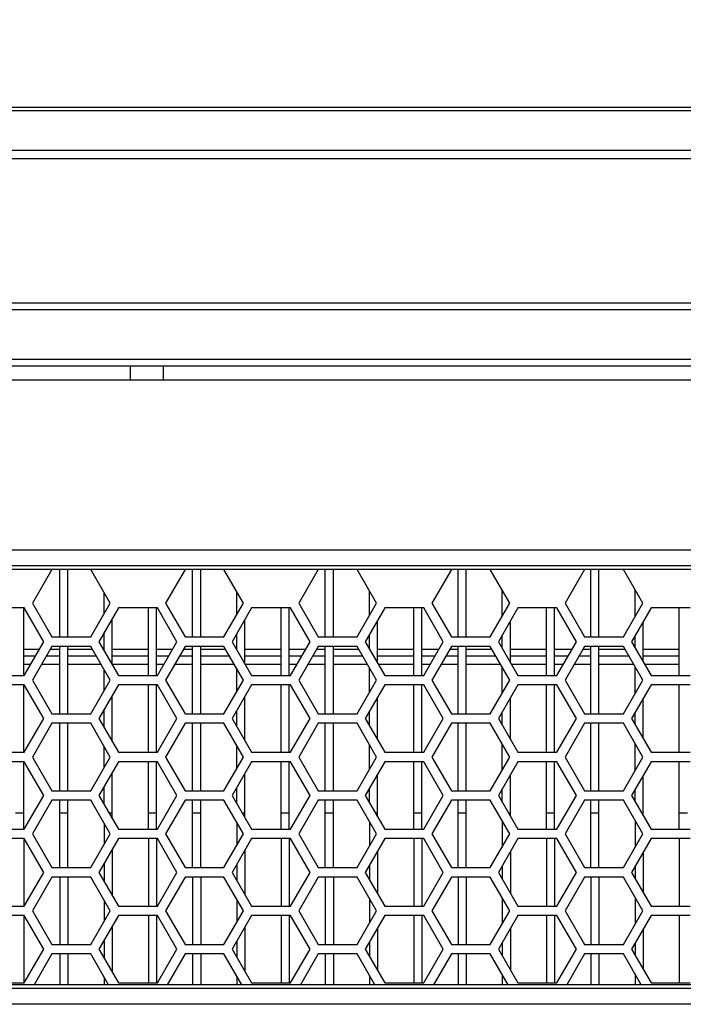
# Model space of a CAD drawing. Header units: millimetres. Extents: x 0 to 420, y 0 to 297.
# Tile 36 of 136: x 120 to 130, y 232 to 247. Entities that reach past the tile are written whole.
import ezdxf

# ---------------------------------------------------------------- set-up
doc = ezdxf.new("R2010")
doc.units = ezdxf.units.MM
doc.header["$LTSCALE"] = 23.1
doc.layers.get('0').update_dxf_attribs({"linetype": 'CONTINUOUS'})
doc.layers.add('DIM_PILOTEES', color=7, linetype='CONTINUOUS')
doc.styles.get("Standard").update_dxf_attribs({"font": 'txt', "width": 0.7})
doc.dimstyles.new('DIMSTYLE_6', dxfattribs={"dimtxt": 2.5, "dimasz": 3.5, "dimexe": 2, "dimexo": 0, "dimtad": 1, "dimdec": 0, "dimlfac": 5, "dimdsep": 46, "dimtxsty": 'Standard', "dimblk": '_FILLED', "dimblk1": '_FILLED', "dimblk2": '_FILLED', "dimcen": 0.09, "dimazin": 2, "dimtp": 0.8, "dimtm": 0.8, "dimtfac": 1, "dimtdec": 0, "dimtofl": 0, "dimtmove": 0, "dimatfit": 3, "dimldrblk": '_FILLED', "dimfxl": 0, "dimtolj": 1, "dimarcsym": 0})

# ---------------------------------------------------------------- blocks, each defined once
blk = doc.blocks.new('_FILLED')
at = {"color": 0, "linetype": 'ByBlock'}
blk.add_solid([(0, 0), (-1, 0.1429), (-1, -0.1429)], dxfattribs=at)
blk = doc.blocks.new('*D11')
at = {"layer": 'DIM_PILOTEES', "color": 2, "linetype": 'Continuous'}
for p, q in [((76.704, 241.194), (76.704, 253.374)), ((165.444, 241.196), (165.444, 253.374)), ((76.704, 251.374), (121.074, 251.374)), ((165.444, 251.374), (121.074, 251.374))]:
    blk.add_line(p, q, dxfattribs=at)
at = {"layer": 'DIM_PILOTEES', "color": 2, "linetype": 'Continuous', "xscale": 3.5, "yscale": 3.5, "zscale": 3.5, "rotation": 180}
blk.add_blockref('_FILLED', (76.704, 251.374), dxfattribs=at)
at = {"layer": 'DIM_PILOTEES', "color": 2, "linetype": 'Continuous', "xscale": 3.5, "yscale": 3.5, "zscale": 3.5}
blk.add_blockref('_FILLED', (165.444, 251.374), dxfattribs=at)
at = {"layer": 'DIM_PILOTEES', "color": 2, "linetype": 'Continuous', "insert": (121.074, 254.499), "char_height": 2.5, "width": 8.83929, "attachment_point": 2, "line_spacing_factor": 0.9}
blk.add_mtext('{\\ftxt;\\W0.0001;\\H0.0001;\\~}{\\ftxt;\\W2.3571428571;\\H2.5; }{\\ftxt;\\W0.0001;\\H0.0001;\\~}', dxfattribs=at)

msp = doc.modelspace()

# ---------------------------------------------------------------- linework, layer by layer
at = {"color": 7, "linetype": 'Continuous'}
for p, q in [((79.5016, 245.5401), (162.2461, 245.5401)), ((97.2716, 245.4911), (144.4761, 245.4911)), ((144.8804, 244.9005), (96.8673, 244.9005)), ((145.097, 244.7774), (96.6507, 244.7774)), ((78.3238, 242.6401), (163.4238, 242.6401)), ((78.3238, 242.5401), (163.4238, 242.5401)), ((163.4238, 241.8001), (78.3238, 241.8001)), ((163.3238, 241.7001), (78.4238, 241.7001)), ((121.7515, 241.5001), (121.7515, 241.7001)), ((122.2391, 241.5001), (122.2391, 241.7001)), ((80.2238, 241.5001), (161.5238, 241.5001)), ((86.9203, 238.9801), (154.8274, 238.9801)), ((86.9203, 238.7454), (154.8274, 238.7454)), ((87.0134, 238.692), (154.7343, 238.692)), ((120.5852, 238.6861), (120.2965, 238.1861)), ((121.1625, 238.6861), (120.5852, 238.6861)), ((120.7038, 237.6861), (120.7038, 238.6861)), ((120.8238, 237.6861), (120.8238, 238.6861)), ((121.4512, 238.1861), (121.1625, 238.6861)), ((122.5597, 238.6861), (122.271, 238.1861)), ((123.1371, 238.6861), (122.5597, 238.6861)), ((122.6718, 237.6861), (122.6718, 238.6861)), ((122.7918, 237.6861), (122.7918, 238.6861)), ((123.4257, 238.1861), (123.1371, 238.6861)), ((124.5342, 238.6861), (124.2456, 238.1861)), ((125.1116, 238.6861), (124.5342, 238.6861)), ((124.6398, 237.6861), (124.6398, 238.6861)), ((124.7598, 237.6861), (124.7598, 238.6861)), ((125.4003, 238.1861), (125.1116, 238.6861)), ((126.5088, 238.6861), (126.2201, 238.1861)), ((127.0861, 238.6861), (126.5088, 238.6861)), ((126.6078, 237.6861), (126.6078, 238.6861)), ((126.7278, 237.6861), (126.7278, 238.6861)), ((127.3748, 238.1861), (127.0861, 238.6861)), ((128.4833, 238.6861), (128.1946, 238.1861)), ((129.0607, 238.6861), (128.4833, 238.6861)), ((128.5758, 237.6861), (128.5758, 238.6861)), ((128.6958, 237.6861), (128.6958, 238.6861)), ((129.3493, 238.1861), (129.0607, 238.6861)), ((121.3598, 238.0279), (121.3598, 238.3444)), ((123.3278, 238.0166), (123.3278, 238.3557)), ((125.2958, 238.0053), (125.2958, 238.367)), ((127.2638, 237.9939), (127.2638, 238.3783)), ((129.2318, 237.9826), (129.2318, 238.3897)), ((120.1753, 238.1161), (119.5979, 238.1161)), ((120.1678, 237.1161), (120.1678, 238.1161)), ((120.4639, 237.6161), (120.1753, 238.1161)), ((120.2965, 238.1861), (120.5852, 237.6861)), ((121.1625, 237.6861), (121.4512, 238.1861)), ((121.5724, 238.1161), (121.2838, 237.6161)), ((122.1498, 238.1161), (121.5724, 238.1161)), ((122.0158, 237.1161), (122.0158, 238.1161)), ((122.1358, 237.1161), (122.1358, 238.1161)), ((122.4385, 237.6161), (122.1498, 238.1161)), ((122.271, 238.1861), (122.5597, 237.6861)), ((123.1371, 237.6861), (123.4257, 238.1861)), ((123.547, 238.1161), (123.2583, 237.6161)), ((124.1243, 238.1161), (123.547, 238.1161)), ((123.9838, 237.1161), (123.9838, 238.1161)), ((124.1038, 237.1161), (124.1038, 238.1161)), ((124.413, 237.6161), (124.1243, 238.1161)), ((124.2456, 238.1861), (124.5342, 237.6861)), ((125.1116, 237.6861), (125.4003, 238.1861)), ((125.5215, 238.1161), (125.2328, 237.6161)), ((126.0989, 238.1161), (125.5215, 238.1161)), ((125.9518, 237.1161), (125.9518, 238.1161)), ((126.0718, 237.1161), (126.0718, 238.1161)), ((126.3875, 237.6161), (126.0989, 238.1161)), ((126.2201, 238.1861), (126.5088, 237.6861)), ((127.0861, 237.6861), (127.3748, 238.1861)), ((127.4961, 238.1161), (127.2074, 237.6161)), ((128.0734, 238.1161), (127.4961, 238.1161)), ((127.9198, 237.1161), (127.9198, 238.1161)), ((128.0398, 237.1161), (128.0398, 238.1161)), ((128.3621, 237.6161), (128.0734, 238.1161)), ((128.1946, 238.1861), (128.4833, 237.6861)), ((129.0607, 237.6861), (129.3493, 238.1861)), ((129.4706, 238.1161), (129.1819, 237.6161)), ((130.0479, 238.1161), (129.4706, 238.1161)), ((129.8878, 237.1161), (129.8878, 238.1161)), ((121.4798, 237.2765), (121.4798, 237.9558)), ((123.4478, 237.2878), (123.4478, 237.9444)), ((125.4158, 237.2992), (125.4158, 237.9331)), ((127.3838, 237.3105), (127.3838, 237.9218)), ((129.3518, 237.3218), (129.3518, 237.9105)), ((120.5852, 237.6861), (121.1625, 237.6861)), ((121.3598, 237.4844), (121.3598, 237.7479)), ((122.5597, 237.6861), (123.1371, 237.6861)), ((123.3278, 237.4957), (123.3278, 237.7366)), ((124.5342, 237.6861), (125.1116, 237.6861)), ((125.2958, 237.507), (125.2958, 237.7253)), ((126.5088, 237.6861), (127.0861, 237.6861)), ((127.2638, 237.5183), (127.2638, 237.7139)), ((128.4833, 237.6861), (129.0607, 237.6861)), ((129.2318, 237.5297), (129.2318, 237.7026)), ((120.1753, 237.1161), (120.4639, 237.6161)), ((120.5852, 237.5461), (120.2965, 237.0461)), ((121.1625, 237.5461), (120.5852, 237.5461)), ((120.7038, 236.5461), (120.7038, 237.5461)), ((120.8238, 236.5461), (120.8238, 237.5461)), ((121.4512, 237.0461), (121.1625, 237.5461)), ((121.2838, 237.6161), (121.5724, 237.1161)), ((122.1498, 237.1161), (122.4385, 237.6161)), ((122.5597, 237.5461), (122.271, 237.0461)), ((123.1371, 237.5461), (122.5597, 237.5461)), ((122.6718, 236.5461), (122.6718, 237.5461)), ((122.7918, 236.5461), (122.7918, 237.5461)), ((123.4257, 237.0461), (123.1371, 237.5461)), ((123.2583, 237.6161), (123.547, 237.1161)), ((124.1243, 237.1161), (124.413, 237.6161)), ((124.5342, 237.5461), (124.2456, 237.0461)), ((125.1116, 237.5461), (124.5342, 237.5461)), ((124.6398, 236.5461), (124.6398, 237.5461)), ((124.7598, 236.5461), (124.7598, 237.5461)), ((125.4003, 237.0461), (125.1116, 237.5461)), ((125.2328, 237.6161), (125.5215, 237.1161)), ((126.0989, 237.1161), (126.3875, 237.6161)), ((126.5088, 237.5461), (126.2201, 237.0461)), ((127.0861, 237.5461), (126.5088, 237.5461)), ((126.6078, 236.5461), (126.6078, 237.5461)), ((126.7278, 236.5461), (126.7278, 237.5461)), ((127.3748, 237.0461), (127.0861, 237.5461)), ((127.2074, 237.6161), (127.4961, 237.1161)), ((128.0734, 237.1161), (128.3621, 237.6161)), ((128.4833, 237.5461), (128.1946, 237.0461)), ((129.0607, 237.5461), (128.4833, 237.5461)), ((128.5758, 236.5461), (128.5758, 237.5461)), ((128.6958, 236.5461), (128.6958, 237.5461)), ((129.3493, 237.0461), (129.0607, 237.5461)), ((129.1819, 237.6161), (129.4706, 237.1161)), ((120.3969, 237.5001), (120.1678, 237.5001)), ((120.3392, 237.4001), (120.1678, 237.4001)), ((120.7038, 237.4001), (120.5009, 237.4001)), ((120.7038, 237.5001), (120.5586, 237.5001)), ((121.1891, 237.5001), (120.8238, 237.5001)), ((121.2468, 237.4001), (120.8238, 237.4001)), ((121.3598, 237.5001), (121.3508, 237.5001)), ((122.0158, 237.5001), (121.4798, 237.5001)), ((122.0158, 237.4001), (121.4798, 237.4001)), ((122.3715, 237.5001), (122.1358, 237.5001)), ((122.3137, 237.4001), (122.1358, 237.4001)), ((122.6718, 237.4001), (122.4754, 237.4001)), ((122.6718, 237.5001), (122.5331, 237.5001)), ((123.1636, 237.5001), (122.7918, 237.5001)), ((123.2214, 237.4001), (122.7918, 237.4001)), ((123.9838, 237.5001), (123.4478, 237.5001)), ((123.9838, 237.4001), (123.4478, 237.4001)), ((124.346, 237.5001), (124.1038, 237.5001)), ((124.2883, 237.4001), (124.1038, 237.4001)), ((124.6398, 237.4001), (124.4499, 237.4001)), ((124.6398, 237.5001), (124.5077, 237.5001)), ((125.1382, 237.5001), (124.7598, 237.5001)), ((125.1959, 237.4001), (124.7598, 237.4001)), ((125.9518, 237.5001), (125.4158, 237.5001)), ((125.9518, 237.4001), (125.4158, 237.4001)), ((126.3206, 237.5001), (126.0718, 237.5001)), ((126.2628, 237.4001), (126.0718, 237.4001)), ((126.6078, 237.4001), (126.4245, 237.4001)), ((126.6078, 237.5001), (126.4822, 237.5001)), ((127.1127, 237.5001), (126.7278, 237.5001)), ((127.1704, 237.4001), (126.7278, 237.4001)), ((127.9198, 237.5001), (127.3838, 237.5001)), ((127.9198, 237.4001), (127.3838, 237.4001)), ((128.2951, 237.5001), (128.0398, 237.5001)), ((128.2374, 237.4001), (128.0398, 237.4001)), ((128.5758, 237.4001), (128.399, 237.4001)), ((128.5758, 237.5001), (128.4567, 237.5001)), ((129.0872, 237.5001), (128.6958, 237.5001)), ((129.145, 237.4001), (128.6958, 237.4001)), ((129.8878, 237.5001), (129.3518, 237.5001)), ((129.8878, 237.4001), (129.3518, 237.4001)), ((120.2699, 237.2801), (120.1678, 237.2801)), ((120.7038, 237.2801), (120.4316, 237.2801)), ((121.3161, 237.2801), (120.8238, 237.2801)), ((122.0158, 237.2801), (121.4798, 237.2801)), ((122.2445, 237.2801), (122.1358, 237.2801)), ((122.6718, 237.2801), (122.4061, 237.2801)), ((123.2906, 237.2801), (122.7918, 237.2801)), ((123.9838, 237.2801), (123.4523, 237.2801)), ((124.219, 237.2801), (124.1038, 237.2801)), ((124.6398, 237.2801), (124.3807, 237.2801)), ((125.2652, 237.2801), (124.7598, 237.2801)), ((125.2958, 236.8653), (125.2958, 237.227)), ((125.9518, 237.2801), (125.4268, 237.2801)), ((126.1935, 237.2801), (126.0718, 237.2801)), ((126.6078, 237.2801), (126.3552, 237.2801)), ((127.2397, 237.2801), (126.7278, 237.2801)), ((127.2638, 236.8539), (127.2638, 237.2383)), ((127.9198, 237.2801), (127.4014, 237.2801)), ((128.1681, 237.2801), (128.0398, 237.2801)), ((128.5758, 237.2801), (128.3297, 237.2801)), ((129.2143, 237.2801), (128.6958, 237.2801)), ((129.2318, 236.8426), (129.2318, 237.2497)), ((129.8878, 237.2801), (129.3759, 237.2801)), ((119.5979, 237.1161), (120.1753, 237.1161)), ((121.3598, 236.8879), (121.3598, 237.2044)), ((121.5724, 237.1161), (122.1498, 237.1161)), ((123.3278, 236.8766), (123.3278, 237.2157)), ((123.547, 237.1161), (124.1243, 237.1161)), ((125.5215, 237.1161), (126.0989, 237.1161)), ((127.4961, 237.1161), (128.0734, 237.1161)), ((129.4706, 237.1161), (130.0479, 237.1161)), ((120.1753, 236.9761), (119.5979, 236.9761)), ((120.1678, 235.9761), (120.1678, 236.9761)), ((120.4639, 236.4761), (120.1753, 236.9761)), ((120.2965, 237.0461), (120.5852, 236.5461)), ((121.1625, 236.5461), (121.4512, 237.0461)), ((121.5724, 236.9761), (121.2838, 236.4761)), ((122.1498, 236.9761), (121.5724, 236.9761)), ((122.0158, 235.9761), (122.0158, 236.9761)), ((122.1358, 235.9761), (122.1358, 236.9761)), ((122.4385, 236.4761), (122.1498, 236.9761)), ((122.271, 237.0461), (122.5597, 236.5461)), ((123.1371, 236.5461), (123.4257, 237.0461)), ((123.547, 236.9761), (123.2583, 236.4761)), ((124.1243, 236.9761), (123.547, 236.9761)), ((123.9838, 235.9761), (123.9838, 236.9761)), ((124.1038, 235.9761), (124.1038, 236.9761)), ((124.413, 236.4761), (124.1243, 236.9761)), ((124.2456, 237.0461), (124.5342, 236.5461)), ((125.1116, 236.5461), (125.4003, 237.0461)), ((125.5215, 236.9761), (125.2328, 236.4761)), ((126.0989, 236.9761), (125.5215, 236.9761)), ((125.9518, 235.9761), (125.9518, 236.9761)), ((126.0718, 235.9761), (126.0718, 236.9761)), ((126.3875, 236.4761), (126.0989, 236.9761)), ((126.2201, 237.0461), (126.5088, 236.5461)), ((127.0861, 236.5461), (127.3748, 237.0461)), ((127.4961, 236.9761), (127.2074, 236.4761)), ((128.0734, 236.9761), (127.4961, 236.9761)), ((127.9198, 235.9761), (127.9198, 236.9761)), ((128.0398, 235.9761), (128.0398, 236.9761)), ((128.3621, 236.4761), (128.0734, 236.9761)), ((128.1946, 237.0461), (128.4833, 236.5461)), ((129.0607, 236.5461), (129.3493, 237.0461)), ((129.4706, 236.9761), (129.1819, 236.4761)), ((130.0479, 236.9761), (129.4706, 236.9761)), ((129.8878, 235.9761), (129.8878, 236.9761)), ((121.4798, 236.1365), (121.4798, 236.8158)), ((123.4478, 236.1478), (123.4478, 236.8044)), ((125.4158, 236.1592), (125.4158, 236.7931)), ((127.3838, 236.1705), (127.3838, 236.7818)), ((129.3518, 236.1818), (129.3518, 236.7705)), ((120.5852, 236.5461), (121.1625, 236.5461)), ((121.3598, 236.3444), (121.3598, 236.6079)), ((122.5597, 236.5461), (123.1371, 236.5461)), ((123.3278, 236.3557), (123.3278, 236.5966)), ((124.5342, 236.5461), (125.1116, 236.5461)), ((125.2958, 236.367), (125.2958, 236.5853)), ((126.5088, 236.5461), (127.0861, 236.5461)), ((127.2638, 236.3783), (127.2638, 236.5739)), ((128.4833, 236.5461), (129.0607, 236.5461)), ((129.2318, 236.3897), (129.2318, 236.5626)), ((120.1753, 235.9761), (120.4639, 236.4761)), ((120.5852, 236.4061), (120.2965, 235.9061)), ((121.1625, 236.4061), (120.5852, 236.4061)), ((120.7038, 235.4061), (120.7038, 236.4061)), ((120.8238, 235.4061), (120.8238, 236.4061)), ((121.4512, 235.9061), (121.1625, 236.4061)), ((121.2838, 236.4761), (121.5724, 235.9761)), ((122.1498, 235.9761), (122.4385, 236.4761)), ((122.5597, 236.4061), (122.271, 235.9061)), ((123.1371, 236.4061), (122.5597, 236.4061)), ((122.6718, 235.4061), (122.6718, 236.4061)), ((122.7918, 235.4061), (122.7918, 236.4061)), ((123.4257, 235.9061), (123.1371, 236.4061)), ((123.2583, 236.4761), (123.547, 235.9761)), ((124.1243, 235.9761), (124.413, 236.4761)), ((124.5342, 236.4061), (124.2456, 235.9061)), ((125.1116, 236.4061), (124.5342, 236.4061)), ((124.6398, 235.4061), (124.6398, 236.4061)), ((124.7598, 235.4061), (124.7598, 236.4061)), ((125.4003, 235.9061), (125.1116, 236.4061)), ((125.2328, 236.4761), (125.5215, 235.9761)), ((126.0989, 235.9761), (126.3875, 236.4761)), ((126.5088, 236.4061), (126.2201, 235.9061)), ((127.0861, 236.4061), (126.5088, 236.4061)), ((126.6078, 235.4061), (126.6078, 236.4061)), ((126.7278, 235.4061), (126.7278, 236.4061)), ((127.3748, 235.9061), (127.0861, 236.4061)), ((127.2074, 236.4761), (127.4961, 235.9761)), ((128.0734, 235.9761), (128.3621, 236.4761)), ((128.4833, 236.4061), (128.1946, 235.9061)), ((129.0607, 236.4061), (128.4833, 236.4061)), ((128.5758, 235.4061), (128.5758, 236.4061)), ((128.6958, 235.4061), (128.6958, 236.4061)), ((129.3493, 235.9061), (129.0607, 236.4061)), ((129.1819, 236.4761), (129.4706, 235.9761)), ((121.3598, 235.7479), (121.3598, 236.0644)), ((123.3278, 235.7366), (123.3278, 236.0757)), ((125.2958, 235.7253), (125.2958, 236.087)), ((127.2638, 235.7139), (127.2638, 236.0983)), ((129.2318, 235.7026), (129.2318, 236.1097)), ((119.5979, 235.9761), (120.1753, 235.9761)), ((121.5724, 235.9761), (122.1498, 235.9761)), ((123.547, 235.9761), (124.1243, 235.9761)), ((125.5215, 235.9761), (126.0989, 235.9761)), ((127.4961, 235.9761), (128.0734, 235.9761)), ((129.4706, 235.9761), (130.0479, 235.9761)), ((120.1753, 235.8361), (119.5979, 235.8361)), ((120.1678, 234.8361), (120.1678, 235.8361)), ((120.4639, 235.3361), (120.1753, 235.8361)), ((120.2965, 235.9061), (120.5852, 235.4061)), ((121.1625, 235.4061), (121.4512, 235.9061)), ((121.5724, 235.8361), (121.2838, 235.3361)), ((122.1498, 235.8361), (121.5724, 235.8361)), ((122.0158, 234.8361), (122.0158, 235.8361)), ((122.1358, 234.8361), (122.1358, 235.8361)), ((122.4385, 235.3361), (122.1498, 235.8361)), ((122.271, 235.9061), (122.5597, 235.4061)), ((123.1371, 235.4061), (123.4257, 235.9061)), ((123.547, 235.8361), (123.2583, 235.3361)), ((124.1243, 235.8361), (123.547, 235.8361)), ((123.9838, 234.8361), (123.9838, 235.8361)), ((124.1038, 234.8361), (124.1038, 235.8361)), ((124.413, 235.3361), (124.1243, 235.8361)), ((124.2456, 235.9061), (124.5342, 235.4061)), ((125.1116, 235.4061), (125.4003, 235.9061)), ((125.5215, 235.8361), (125.2328, 235.3361)), ((126.0989, 235.8361), (125.5215, 235.8361)), ((125.9518, 234.8361), (125.9518, 235.8361)), ((126.0718, 234.8361), (126.0718, 235.8361)), ((126.3875, 235.3361), (126.0989, 235.8361)), ((126.2201, 235.9061), (126.5088, 235.4061)), ((127.0861, 235.4061), (127.3748, 235.9061)), ((127.4961, 235.8361), (127.2074, 235.3361)), ((128.0734, 235.8361), (127.4961, 235.8361)), ((127.9198, 234.8361), (127.9198, 235.8361)), ((128.0398, 234.8361), (128.0398, 235.8361)), ((128.3621, 235.3361), (128.0734, 235.8361)), ((128.1946, 235.9061), (128.4833, 235.4061)), ((129.0607, 235.4061), (129.3493, 235.9061)), ((129.4706, 235.8361), (129.1819, 235.3361)), ((130.0479, 235.8361), (129.4706, 235.8361)), ((129.8878, 234.8361), (129.8878, 235.8361)), ((121.4798, 234.9965), (121.4798, 235.6758)), ((123.4478, 235.0078), (123.4478, 235.6644)), ((125.4158, 235.0192), (125.4158, 235.6531)), ((127.3838, 235.0305), (127.3838, 235.6418)), ((129.3518, 235.0418), (129.3518, 235.6305)), ((120.1753, 234.8361), (120.4639, 235.3361)), ((120.5852, 235.4061), (121.1625, 235.4061)), ((121.2838, 235.3361), (121.5724, 234.8361)), ((121.3598, 235.2044), (121.3598, 235.4679)), ((122.1498, 234.8361), (122.4385, 235.3361)), ((122.5597, 235.4061), (123.1371, 235.4061)), ((123.2583, 235.3361), (123.547, 234.8361)), ((123.3278, 235.2157), (123.3278, 235.4566)), ((124.1243, 234.8361), (124.413, 235.3361)), ((124.5342, 235.4061), (125.1116, 235.4061)), ((125.2328, 235.3361), (125.5215, 234.8361)), ((125.2958, 235.227), (125.2958, 235.4453)), ((126.0989, 234.8361), (126.3875, 235.3361)), ((126.5088, 235.4061), (127.0861, 235.4061)), ((127.2074, 235.3361), (127.4961, 234.8361)), ((127.2638, 235.2383), (127.2638, 235.4339)), ((128.0734, 234.8361), (128.3621, 235.3361)), ((128.4833, 235.4061), (129.0607, 235.4061)), ((129.1819, 235.3361), (129.4706, 234.8361)), ((129.2318, 235.2497), (129.2318, 235.4226)), ((120.5852, 235.2661), (120.2965, 234.7661)), ((121.1625, 235.2661), (120.5852, 235.2661)), ((120.7038, 234.2661), (120.7038, 235.2661)), ((120.8238, 234.2661), (120.8238, 235.2661)), ((121.4512, 234.7661), (121.1625, 235.2661)), ((122.5597, 235.2661), (122.271, 234.7661)), ((123.1371, 235.2661), (122.5597, 235.2661)), ((122.6718, 234.2661), (122.6718, 235.2661)), ((122.7918, 234.2661), (122.7918, 235.2661)), ((123.4257, 234.7661), (123.1371, 235.2661)), ((124.5342, 235.2661), (124.2456, 234.7661)), ((125.1116, 235.2661), (124.5342, 235.2661)), ((124.6398, 234.2661), (124.6398, 235.2661)), ((124.7598, 234.2661), (124.7598, 235.2661)), ((125.4003, 234.7661), (125.1116, 235.2661)), ((126.5088, 235.2661), (126.2201, 234.7661)), ((127.0861, 235.2661), (126.5088, 235.2661)), ((126.6078, 234.2661), (126.6078, 235.2661)), ((126.7278, 234.2661), (126.7278, 235.2661)), ((127.3748, 234.7661), (127.0861, 235.2661)), ((128.4833, 235.2661), (128.1946, 234.7661)), ((129.0607, 235.2661), (128.4833, 235.2661)), ((128.5758, 234.2661), (128.5758, 235.2661)), ((128.6958, 234.2661), (128.6958, 235.2661)), ((129.3493, 234.7661), (129.0607, 235.2661)), ((120.0478, 235.0801), (120.1678, 235.0801)), ((120.7038, 235.0801), (120.8238, 235.0801)), ((121.4316, 235.0801), (121.4798, 235.0801)), ((122.0158, 235.0801), (122.1358, 235.0801)), ((122.6718, 235.0801), (122.7918, 235.0801)), ((123.4061, 235.0801), (123.4478, 235.0801)), ((123.9838, 235.0801), (124.1038, 235.0801)), ((124.6398, 235.0801), (124.7598, 235.0801)), ((125.3807, 235.0801), (125.4158, 235.0801)), ((125.9518, 235.0801), (126.0718, 235.0801)), ((126.6078, 235.0801), (126.7278, 235.0801)), ((127.3552, 235.0801), (127.3838, 235.0801)), ((127.9198, 235.0801), (128.0398, 235.0801)), ((128.5758, 235.0801), (128.6958, 235.0801)), ((129.3297, 235.0801), (129.3518, 235.0801)), ((129.8878, 235.0801), (130.0078, 235.0801)), ((121.3598, 234.9244), (121.3598, 234.6079)), ((123.3278, 234.9357), (123.3278, 234.5966)), ((125.2958, 234.947), (125.2958, 234.5853)), ((127.2638, 234.9583), (127.2638, 234.5739)), ((129.2318, 234.9697), (129.2318, 234.5626)), ((119.5979, 234.8361), (120.1753, 234.8361)), ((120.2965, 234.7661), (120.5852, 234.2661)), ((121.1625, 234.2661), (121.4512, 234.7661)), ((121.5724, 234.8361), (122.1498, 234.8361)), ((122.271, 234.7661), (122.5597, 234.2661)), ((123.1371, 234.2661), (123.4257, 234.7661)), ((123.547, 234.8361), (124.1243, 234.8361)), ((124.2456, 234.7661), (124.5342, 234.2661)), ((125.1116, 234.2661), (125.4003, 234.7661)), ((125.5215, 234.8361), (126.0989, 234.8361)), ((126.2201, 234.7661), (126.5088, 234.2661)), ((127.0861, 234.2661), (127.3748, 234.7661)), ((127.4961, 234.8361), (128.0734, 234.8361)), ((128.1946, 234.7661), (128.4833, 234.2661)), ((129.0607, 234.2661), (129.3493, 234.7661)), ((129.4706, 234.8361), (130.0479, 234.8361)), ((120.1753, 234.6961), (119.5979, 234.6961)), ((120.1678, 234.6961), (120.1678, 233.6961)), ((120.4639, 234.1961), (120.1753, 234.6961)), ((121.5724, 234.6961), (121.2838, 234.1961)), ((122.1498, 234.6961), (121.5724, 234.6961)), ((122.0158, 234.6961), (122.0158, 233.6961)), ((122.1358, 234.6961), (122.1358, 233.6961)), ((122.4385, 234.1961), (122.1498, 234.6961)), ((123.547, 234.6961), (123.2583, 234.1961)), ((124.1243, 234.6961), (123.547, 234.6961)), ((123.9838, 234.6961), (123.9838, 233.6961)), ((124.1038, 234.6961), (124.1038, 233.6961)), ((124.413, 234.1961), (124.1243, 234.6961)), ((125.5215, 234.6961), (125.2328, 234.1961)), ((126.0989, 234.6961), (125.5215, 234.6961)), ((125.9518, 234.6961), (125.9518, 233.6961)), ((126.0718, 234.6961), (126.0718, 233.6961)), ((126.3875, 234.1961), (126.0989, 234.6961)), ((127.4961, 234.6961), (127.2074, 234.1961)), ((128.0734, 234.6961), (127.4961, 234.6961)), ((127.9198, 234.6961), (127.9198, 233.6961)), ((128.0398, 234.6961), (128.0398, 233.6961)), ((128.3621, 234.1961), (128.0734, 234.6961)), ((129.4706, 234.6961), (129.1819, 234.1961)), ((130.0479, 234.6961), (129.4706, 234.6961)), ((129.8878, 234.6961), (129.8878, 233.6961)), ((121.4798, 234.5358), (121.4798, 233.8565)), ((123.4478, 234.5244), (123.4478, 233.8678)), ((125.4158, 234.5131), (125.4158, 233.8792)), ((127.3838, 234.5018), (127.3838, 233.8905)), ((129.3518, 234.4905), (129.3518, 233.9018)), ((121.3598, 234.3279), (121.3598, 234.0644)), ((123.3278, 234.3166), (123.3278, 234.0757)), ((125.2958, 234.3053), (125.2958, 234.087)), ((120.1753, 233.6961), (120.4639, 234.1961)), ((120.5852, 234.2661), (121.1625, 234.2661)), ((121.2838, 234.1961), (121.5724, 233.6961)), ((122.1498, 233.6961), (122.4385, 234.1961)), ((122.5597, 234.2661), (123.1371, 234.2661)), ((123.2583, 234.1961), (123.547, 233.6961)), ((124.1243, 233.6961), (124.413, 234.1961)), ((124.5342, 234.2661), (125.1116, 234.2661)), ((125.2328, 234.1961), (125.5215, 233.6961)), ((126.0989, 233.6961), (126.3875, 234.1961)), ((126.5088, 234.2661), (127.0861, 234.2661)), ((127.2074, 234.1961), (127.4961, 233.6961)), ((127.2638, 234.2939), (127.2638, 234.0983)), ((128.0734, 233.6961), (128.3621, 234.1961)), ((128.4833, 234.2661), (129.0607, 234.2661)), ((129.1819, 234.1961), (129.4706, 233.6961)), ((129.2318, 234.2826), (129.2318, 234.1097)), ((120.5852, 234.1261), (120.2965, 233.6261)), ((121.1625, 234.1261), (120.5852, 234.1261)), ((120.7038, 234.1261), (120.7038, 233.1261)), ((120.8238, 234.1261), (120.8238, 233.1261)), ((121.4512, 233.6261), (121.1625, 234.1261)), ((122.5597, 234.1261), (122.271, 233.6261)), ((123.1371, 234.1261), (122.5597, 234.1261)), ((122.6718, 234.1261), (122.6718, 233.1261)), ((122.7918, 234.1261), (122.7918, 233.1261)), ((123.4257, 233.6261), (123.1371, 234.1261)), ((124.5342, 234.1261), (124.2456, 233.6261)), ((125.1116, 234.1261), (124.5342, 234.1261)), ((124.6398, 234.1261), (124.6398, 233.1261)), ((124.7598, 234.1261), (124.7598, 233.1261)), ((125.4003, 233.6261), (125.1116, 234.1261)), ((126.5088, 234.1261), (126.2201, 233.6261)), ((127.0861, 234.1261), (126.5088, 234.1261)), ((126.6078, 234.1261), (126.6078, 233.1261)), ((126.7278, 234.1261), (126.7278, 233.1261)), ((127.3748, 233.6261), (127.0861, 234.1261)), ((128.4833, 234.1261), (128.1946, 233.6261)), ((129.0607, 234.1261), (128.4833, 234.1261)), ((128.5758, 234.1261), (128.5758, 233.1261)), ((128.6958, 234.1261), (128.6958, 233.1261)), ((129.3493, 233.6261), (129.0607, 234.1261)), ((121.3598, 233.7844), (121.3598, 233.4679)), ((123.3278, 233.7957), (123.3278, 233.4566)), ((125.2958, 233.807), (125.2958, 233.4453)), ((127.2638, 233.8183), (127.2638, 233.4339)), ((129.2318, 233.8297), (129.2318, 233.4226)), ((119.5979, 233.6961), (120.1753, 233.6961)), ((120.2965, 233.6261), (120.5852, 233.1261)), ((121.1625, 233.1261), (121.4512, 233.6261)), ((121.5724, 233.6961), (122.1498, 233.6961)), ((122.271, 233.6261), (122.5597, 233.1261)), ((123.1371, 233.1261), (123.4257, 233.6261)), ((123.547, 233.6961), (124.1243, 233.6961)), ((124.2456, 233.6261), (124.5342, 233.1261)), ((125.1116, 233.1261), (125.4003, 233.6261)), ((125.5215, 233.6961), (126.0989, 233.6961)), ((126.2201, 233.6261), (126.5088, 233.1261)), ((127.0861, 233.1261), (127.3748, 233.6261)), ((127.4961, 233.6961), (128.0734, 233.6961)), ((128.1946, 233.6261), (128.4833, 233.1261)), ((129.0607, 233.1261), (129.3493, 233.6261)), ((129.4706, 233.6961), (130.0479, 233.6961)), ((120.1753, 233.5561), (119.5979, 233.5561)), ((120.1678, 233.5561), (120.1678, 232.5561)), ((120.4639, 233.0561), (120.1753, 233.5561)), ((121.5724, 233.5561), (121.2838, 233.0561)), ((122.1498, 233.5561), (121.5724, 233.5561)), ((122.0158, 233.5561), (122.0158, 232.5561)), ((122.1358, 233.5561), (122.1358, 232.5561)), ((122.4385, 233.0561), (122.1498, 233.5561)), ((123.547, 233.5561), (123.2583, 233.0561)), ((124.1243, 233.5561), (123.547, 233.5561)), ((123.9838, 233.5561), (123.9838, 232.5561)), ((124.1038, 233.5561), (124.1038, 232.5561)), ((124.413, 233.0561), (124.1243, 233.5561)), ((125.5215, 233.5561), (125.2328, 233.0561)), ((126.0989, 233.5561), (125.5215, 233.5561)), ((125.9518, 233.5561), (125.9518, 232.5561)), ((126.0718, 233.5561), (126.0718, 232.5561)), ((126.3875, 233.0561), (126.0989, 233.5561)), ((127.4961, 233.5561), (127.2074, 233.0561)), ((128.0734, 233.5561), (127.4961, 233.5561)), ((127.9198, 233.5561), (127.9198, 232.5561)), ((128.0398, 233.5561), (128.0398, 232.5561)), ((128.3621, 233.0561), (128.0734, 233.5561)), ((129.4706, 233.5561), (129.1819, 233.0561)), ((130.0479, 233.5561), (129.4706, 233.5561)), ((129.8878, 233.5561), (129.8878, 232.5561)), ((121.4798, 233.3958), (121.4798, 232.7165)), ((123.4478, 233.3844), (123.4478, 232.7278)), ((125.4158, 233.3731), (125.4158, 232.7392)), ((127.3838, 233.3618), (127.3838, 232.7505)), ((129.3518, 233.3505), (129.3518, 232.7618)), ((121.3598, 233.1879), (121.3598, 232.9244)), ((123.3278, 233.1766), (123.3278, 232.9357)), ((125.2958, 233.1653), (125.2958, 232.947)), ((127.2638, 233.1539), (127.2638, 232.9583)), ((129.2318, 233.1426), (129.2318, 232.9697)), ((120.1753, 232.5561), (120.4639, 233.0561)), ((120.5852, 233.1261), (121.1625, 233.1261)), ((121.2838, 233.0561), (121.5724, 232.5561)), ((122.1498, 232.5561), (122.4385, 233.0561)), ((122.5597, 233.1261), (123.1371, 233.1261)), ((123.2583, 233.0561), (123.547, 232.5561)), ((124.1243, 232.5561), (124.413, 233.0561)), ((124.5342, 233.1261), (125.1116, 233.1261)), ((125.2328, 233.0561), (125.5215, 232.5561)), ((126.0989, 232.5561), (126.3875, 233.0561)), ((126.5088, 233.1261), (127.0861, 233.1261)), ((127.2074, 233.0561), (127.4961, 232.5561)), ((128.0734, 232.5561), (128.3621, 233.0561)), ((128.4833, 233.1261), (129.0607, 233.1261)), ((129.1819, 233.0561), (129.4706, 232.5561)), ((120.5852, 232.9861), (120.3208, 232.5283)), ((121.1625, 232.9861), (120.5852, 232.9861)), ((120.7038, 232.9861), (120.7038, 232.5283)), ((120.8238, 232.9861), (120.8238, 232.5283)), ((121.4269, 232.5283), (121.1625, 232.9861)), ((122.5597, 232.9861), (122.2954, 232.5283)), ((123.1371, 232.9861), (122.5597, 232.9861)), ((122.6718, 232.9861), (122.6718, 232.5283)), ((122.7918, 232.9861), (122.7918, 232.5283)), ((123.4014, 232.5283), (123.1371, 232.9861)), ((124.5342, 232.9861), (124.2699, 232.5283)), ((125.1116, 232.9861), (124.5342, 232.9861)), ((124.6398, 232.9861), (124.6398, 232.5283)), ((124.7598, 232.9861), (124.7598, 232.5283)), ((125.3759, 232.5283), (125.1116, 232.9861)), ((126.5088, 232.9861), (126.2444, 232.5283)), ((127.0861, 232.9861), (126.5088, 232.9861)), ((126.6078, 232.9861), (126.6078, 232.5283)), ((126.7278, 232.9861), (126.7278, 232.5283)), ((127.3505, 232.5283), (127.0861, 232.9861)), ((128.4833, 232.9861), (128.219, 232.5283)), ((129.0607, 232.9861), (128.4833, 232.9861)), ((128.5758, 232.9861), (128.5758, 232.5283)), ((128.6958, 232.9861), (128.6958, 232.5283)), ((129.325, 232.5283), (129.0607, 232.9861)), ((119.5979, 232.5561), (120.1753, 232.5561)), ((121.3598, 232.6444), (121.3598, 232.5283)), ((121.5724, 232.5561), (122.1498, 232.5561)), ((123.3278, 232.6557), (123.3278, 232.5283)), ((123.547, 232.5561), (124.1243, 232.5561)), ((125.2958, 232.667), (125.2958, 232.5283)), ((125.5215, 232.5561), (126.0989, 232.5561)), ((127.2638, 232.6783), (127.2638, 232.5283)), ((127.4961, 232.5561), (128.0734, 232.5561)), ((129.2318, 232.6897), (129.2318, 232.5283)), ((129.4706, 232.5561), (130.0479, 232.5561)), ((151.6277, 232.4748), (90.12, 232.4748)), ((151.597, 232.5283), (90.1507, 232.5283)), ((151.6277, 232.2401), (90.12, 232.2401))]:
    msp.add_line(p, q, dxfattribs=at)

# ---------------------------------------------------------------- dimensions: what is measured, and where the dimension line sits
at = {"layer": 'DIM_PILOTEES', "color": 2, "linetype": 'Continuous'}
dim = msp.add_linear_dim(base=(165.4438, 251.3744), p1=(76.7038, 241.1939), p2=(165.4438, 241.1962), text='{\\ftxt;\\W0.0001;\\H0.0001;\\~}{\\ftxt;\\W2.3571428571;\\H2.5; }{\\ftxt;\\W0.0001;\\H0.0001;\\~}', dimstyle='DIMSTYLE_6', dxfattribs=at)
dim.commit()
dim.dimension.update_dxf_attribs({"geometry": '*D11', "text_midpoint": (120.7167, 251.3744), "dimtype": 160})

doc.saveas('drawing.dxf')
